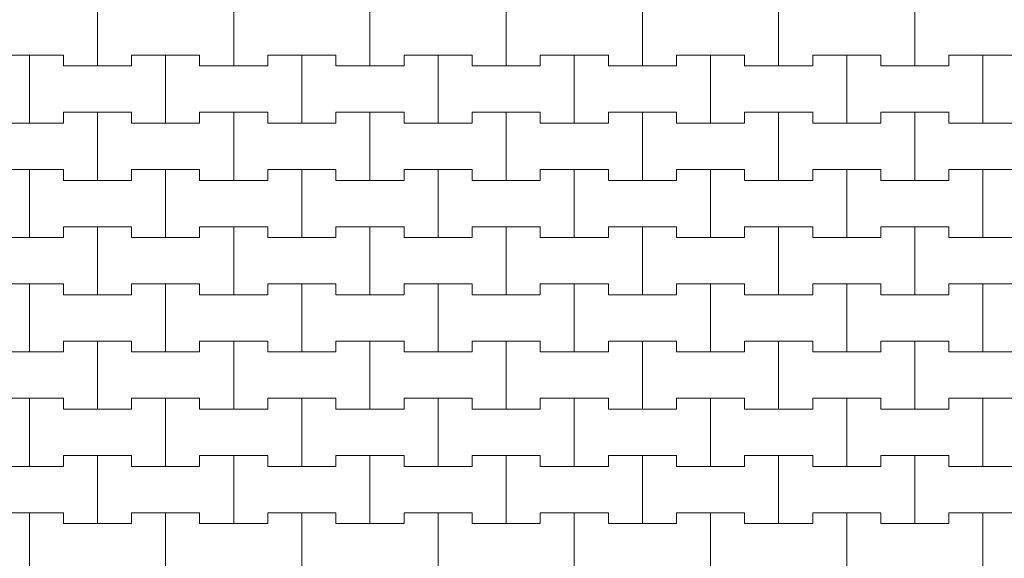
# Model space of a CAD drawing. Header units: millimetres. Extents: x 2826 to 3034, y 1533 to 1590.
# Tile 81 of 248: x 2945.392 to 2947.199, y 1567.605 to 1568.594. Entities that reach past the tile are written whole.
import ezdxf
from ezdxf.enums import TextEntityAlignment as Align

# ---------------------------------------------------------------- set-up
doc = ezdxf.new("R2010")
doc.units = ezdxf.units.MM
doc.layers.add('_Caneta_No__220', color=7, linetype='Continuous', lineweight=15, true_color=0x8a8a8a)
doc.styles.add('ESTILO_GERADO_2', font='arial.ttf')

# ---------------------------------------------------------------- blocks, each defined once
blk = doc.blocks.new('A$Cf44ad3b2')
at = {"layer": '_Caneta_No__220'}
for p, q in [((37.7387, 35.216), (37.7387, 35.341)), ((37.7387, 35.341), (37.7387, 35.216)), ((37.9887, 35.216), (37.9887, 35.341)), ((37.9887, 35.341), (37.9887, 35.216)), ((38.2387, 35.216), (38.2387, 35.341)), ((38.2387, 35.341), (38.2387, 35.216)), ((38.4887, 35.216), (38.4887, 35.341)), ((38.4887, 35.341), (38.4887, 35.216)), ((38.7387, 35.216), (38.7387, 35.341)), ((38.7387, 35.341), (38.7387, 35.216)), ((38.9887, 35.216), (38.9887, 35.341)), ((38.9887, 35.341), (38.9887, 35.216)), ((39.2387, 35.216), (39.2387, 35.341)), ((39.2387, 35.341), (39.2387, 35.216)), ((37.5512, 35.236), (37.6137, 35.236)), ((37.5512, 35.236), (37.6762, 35.236)), ((37.6137, 35.236), (37.6762, 35.236)), ((37.6137, 35.111), (37.6137, 35.236)), ((37.6137, 35.236), (37.6137, 35.111)), ((37.6762, 35.236), (37.6762, 35.216)), ((37.6762, 35.216), (37.6762, 35.236)), ((37.8012, 35.216), (37.8012, 35.236)), ((37.8012, 35.236), (37.8012, 35.216)), ((37.8012, 35.236), (37.8637, 35.236)), ((37.8012, 35.236), (37.9262, 35.236)), ((37.8637, 35.236), (37.9262, 35.236)), ((37.8637, 35.111), (37.8637, 35.236)), ((37.8637, 35.236), (37.8637, 35.111)), ((37.9262, 35.236), (37.9262, 35.216)), ((37.9262, 35.216), (37.9262, 35.236)), ((38.0512, 35.216), (38.0512, 35.236)), ((38.0512, 35.236), (38.0512, 35.216)), ((38.0512, 35.236), (38.1137, 35.236)), ((38.0512, 35.236), (38.1762, 35.236)), ((38.1137, 35.236), (38.1762, 35.236)), ((38.1137, 35.111), (38.1137, 35.236)), ((38.1137, 35.236), (38.1137, 35.111)), ((38.1762, 35.236), (38.1762, 35.216)), ((38.1762, 35.216), (38.1762, 35.236)), ((38.3012, 35.216), (38.3012, 35.236)), ((38.3012, 35.236), (38.3012, 35.216)), ((38.3012, 35.236), (38.3637, 35.236)), ((38.3012, 35.236), (38.4262, 35.236)), ((38.3637, 35.236), (38.4262, 35.236)), ((38.3637, 35.111), (38.3637, 35.236)), ((38.3637, 35.236), (38.3637, 35.111)), ((38.4262, 35.236), (38.4262, 35.216)), ((38.4262, 35.216), (38.4262, 35.236)), ((38.5512, 35.216), (38.5512, 35.236)), ((38.5512, 35.236), (38.5512, 35.216)), ((38.5512, 35.236), (38.6137, 35.236)), ((38.5512, 35.236), (38.6762, 35.236)), ((38.6137, 35.236), (38.6762, 35.236)), ((38.6137, 35.111), (38.6137, 35.236)), ((38.6137, 35.236), (38.6137, 35.111)), ((38.6762, 35.236), (38.6762, 35.216)), ((38.6762, 35.216), (38.6762, 35.236)), ((38.8012, 35.216), (38.8012, 35.236)), ((38.8012, 35.236), (38.8012, 35.216)), ((38.8012, 35.236), (38.8637, 35.236)), ((38.8012, 35.236), (38.9262, 35.236)), ((38.8637, 35.236), (38.9262, 35.236)), ((38.8637, 35.111), (38.8637, 35.236)), ((38.8637, 35.236), (38.8637, 35.111)), ((38.9262, 35.236), (38.9262, 35.216)), ((38.9262, 35.216), (38.9262, 35.236)), ((39.0512, 35.216), (39.0512, 35.236)), ((39.0512, 35.236), (39.0512, 35.216)), ((39.0512, 35.236), (39.1137, 35.236)), ((39.0512, 35.236), (39.1762, 35.236)), ((39.1137, 35.236), (39.1762, 35.236)), ((39.1137, 35.111), (39.1137, 35.236)), ((39.1137, 35.236), (39.1137, 35.111)), ((39.1762, 35.236), (39.1762, 35.216)), ((39.1762, 35.216), (39.1762, 35.236)), ((39.3012, 35.216), (39.3012, 35.236)), ((39.3012, 35.236), (39.3012, 35.216)), ((39.3012, 35.236), (39.3637, 35.236)), ((39.3012, 35.236), (39.4262, 35.236)), ((39.3637, 35.236), (39.4262, 35.236)), ((39.3637, 35.111), (39.3637, 35.236)), ((39.3637, 35.236), (39.3637, 35.111)), ((37.6762, 35.216), (37.7387, 35.216)), ((37.6762, 35.216), (37.8012, 35.216)), ((37.7387, 35.216), (37.8012, 35.216)), ((37.9262, 35.216), (37.9887, 35.216)), ((37.9262, 35.216), (38.0512, 35.216)), ((37.9887, 35.216), (38.0512, 35.216)), ((38.1762, 35.216), (38.2387, 35.216)), ((38.1762, 35.216), (38.3012, 35.216)), ((38.2387, 35.216), (38.3012, 35.216)), ((38.4262, 35.216), (38.4887, 35.216)), ((38.4262, 35.216), (38.5512, 35.216)), ((38.4887, 35.216), (38.5512, 35.216)), ((38.6762, 35.216), (38.7387, 35.216)), ((38.6762, 35.216), (38.8012, 35.216)), ((38.7387, 35.216), (38.8012, 35.216)), ((38.9262, 35.216), (38.9887, 35.216)), ((38.9262, 35.216), (39.0512, 35.216)), ((38.9887, 35.216), (39.0512, 35.216)), ((39.1762, 35.216), (39.2387, 35.216)), ((39.1762, 35.216), (39.3012, 35.216)), ((39.2387, 35.216), (39.3012, 35.216)), ((37.6762, 35.111), (37.6762, 35.131)), ((37.6762, 35.131), (37.6762, 35.111)), ((37.6762, 35.131), (37.7387, 35.131)), ((37.6762, 35.131), (37.8012, 35.131)), ((37.7387, 35.131), (37.8012, 35.131)), ((37.7387, 35.006), (37.7387, 35.131)), ((37.7387, 35.131), (37.7387, 35.006)), ((37.8012, 35.131), (37.8012, 35.111)), ((37.8012, 35.111), (37.8012, 35.131)), ((37.9262, 35.111), (37.9262, 35.131)), ((37.9262, 35.131), (37.9262, 35.111)), ((37.9262, 35.131), (37.9887, 35.131)), ((37.9262, 35.131), (38.0512, 35.131)), ((37.9887, 35.131), (38.0512, 35.131)), ((37.9887, 35.006), (37.9887, 35.131)), ((37.9887, 35.131), (37.9887, 35.006)), ((38.0512, 35.131), (38.0512, 35.111)), ((38.0512, 35.111), (38.0512, 35.131)), ((38.1762, 35.111), (38.1762, 35.131)), ((38.1762, 35.131), (38.1762, 35.111)), ((38.1762, 35.131), (38.2387, 35.131)), ((38.1762, 35.131), (38.3012, 35.131)), ((38.2387, 35.131), (38.3012, 35.131)), ((38.2387, 35.006), (38.2387, 35.131)), ((38.2387, 35.131), (38.2387, 35.006)), ((38.3012, 35.131), (38.3012, 35.111)), ((38.3012, 35.111), (38.3012, 35.131)), ((38.4262, 35.111), (38.4262, 35.131)), ((38.4262, 35.131), (38.4262, 35.111)), ((38.4262, 35.131), (38.4887, 35.131)), ((38.4262, 35.131), (38.5512, 35.131)), ((38.4887, 35.131), (38.5512, 35.131)), ((38.4887, 35.006), (38.4887, 35.131)), ((38.4887, 35.131), (38.4887, 35.006)), ((38.5512, 35.131), (38.5512, 35.111)), ((38.5512, 35.111), (38.5512, 35.131)), ((38.6762, 35.111), (38.6762, 35.131)), ((38.6762, 35.131), (38.6762, 35.111)), ((38.6762, 35.131), (38.7387, 35.131)), ((38.6762, 35.131), (38.8012, 35.131)), ((38.7387, 35.131), (38.8012, 35.131)), ((38.7387, 35.006), (38.7387, 35.131)), ((38.7387, 35.131), (38.7387, 35.006)), ((38.8012, 35.131), (38.8012, 35.111)), ((38.8012, 35.111), (38.8012, 35.131)), ((38.9262, 35.111), (38.9262, 35.131)), ((38.9262, 35.131), (38.9262, 35.111)), ((38.9262, 35.131), (38.9887, 35.131)), ((38.9262, 35.131), (39.0512, 35.131)), ((38.9887, 35.131), (39.0512, 35.131)), ((38.9887, 35.006), (38.9887, 35.131)), ((38.9887, 35.131), (38.9887, 35.006)), ((39.0512, 35.131), (39.0512, 35.111)), ((39.0512, 35.111), (39.0512, 35.131)), ((39.1762, 35.111), (39.1762, 35.131)), ((39.1762, 35.131), (39.1762, 35.111)), ((39.1762, 35.131), (39.2387, 35.131)), ((39.1762, 35.131), (39.3012, 35.131)), ((39.2387, 35.131), (39.3012, 35.131)), ((39.2387, 35.006), (39.2387, 35.131)), ((39.2387, 35.131), (39.2387, 35.006)), ((39.3012, 35.131), (39.3012, 35.111)), ((39.3012, 35.111), (39.3012, 35.131)), ((37.5512, 35.111), (37.6137, 35.111)), ((37.5512, 35.111), (37.6762, 35.111)), ((37.6137, 35.111), (37.6762, 35.111)), ((37.8012, 35.111), (37.8637, 35.111)), ((37.8012, 35.111), (37.9262, 35.111)), ((37.8637, 35.111), (37.9262, 35.111)), ((38.0512, 35.111), (38.1137, 35.111)), ((38.0512, 35.111), (38.1762, 35.111)), ((38.1137, 35.111), (38.1762, 35.111)), ((38.3012, 35.111), (38.3637, 35.111)), ((38.3012, 35.111), (38.4262, 35.111)), ((38.3637, 35.111), (38.4262, 35.111)), ((38.5512, 35.111), (38.6137, 35.111)), ((38.5512, 35.111), (38.6762, 35.111)), ((38.6137, 35.111), (38.6762, 35.111)), ((38.8012, 35.111), (38.8637, 35.111)), ((38.8012, 35.111), (38.9262, 35.111)), ((38.8637, 35.111), (38.9262, 35.111)), ((39.0512, 35.111), (39.1137, 35.111)), ((39.0512, 35.111), (39.1762, 35.111)), ((39.1137, 35.111), (39.1762, 35.111)), ((39.3012, 35.111), (39.3637, 35.111)), ((39.3012, 35.111), (39.4262, 35.111)), ((39.3637, 35.111), (39.4262, 35.111)), ((37.5512, 35.026), (37.6137, 35.026)), ((37.5512, 35.026), (37.6762, 35.026)), ((37.6137, 35.026), (37.6762, 35.026)), ((37.6137, 34.901), (37.6137, 35.026)), ((37.6137, 35.026), (37.6137, 34.901)), ((37.6762, 35.026), (37.6762, 35.006)), ((37.6762, 35.006), (37.6762, 35.026)), ((37.8012, 35.006), (37.8012, 35.026)), ((37.8012, 35.026), (37.8012, 35.006)), ((37.8012, 35.026), (37.8637, 35.026)), ((37.8012, 35.026), (37.9262, 35.026)), ((37.8637, 35.026), (37.9262, 35.026)), ((37.8637, 34.901), (37.8637, 35.026)), ((37.8637, 35.026), (37.8637, 34.901)), ((37.9262, 35.026), (37.9262, 35.006)), ((37.9262, 35.006), (37.9262, 35.026)), ((38.0512, 35.006), (38.0512, 35.026)), ((38.0512, 35.026), (38.0512, 35.006)), ((38.0512, 35.026), (38.1137, 35.026)), ((38.0512, 35.026), (38.1762, 35.026)), ((38.1137, 35.026), (38.1762, 35.026)), ((38.1137, 34.901), (38.1137, 35.026)), ((38.1137, 35.026), (38.1137, 34.901)), ((38.1762, 35.026), (38.1762, 35.006)), ((38.1762, 35.006), (38.1762, 35.026)), ((38.3012, 35.006), (38.3012, 35.026)), ((38.3012, 35.026), (38.3012, 35.006)), ((38.3012, 35.026), (38.3637, 35.026)), ((38.3012, 35.026), (38.4262, 35.026)), ((38.3637, 35.026), (38.4262, 35.026)), ((38.3637, 34.901), (38.3637, 35.026)), ((38.3637, 35.026), (38.3637, 34.901)), ((38.4262, 35.026), (38.4262, 35.006)), ((38.4262, 35.006), (38.4262, 35.026)), ((38.5512, 35.006), (38.5512, 35.026)), ((38.5512, 35.026), (38.5512, 35.006)), ((38.5512, 35.026), (38.6137, 35.026)), ((38.5512, 35.026), (38.6762, 35.026)), ((38.6137, 35.026), (38.6762, 35.026)), ((38.6137, 34.901), (38.6137, 35.026)), ((38.6137, 35.026), (38.6137, 34.901)), ((38.6762, 35.026), (38.6762, 35.006)), ((38.6762, 35.006), (38.6762, 35.026)), ((38.8012, 35.006), (38.8012, 35.026)), ((38.8012, 35.026), (38.8012, 35.006)), ((38.8012, 35.026), (38.8637, 35.026)), ((38.8012, 35.026), (38.9262, 35.026)), ((38.8637, 35.026), (38.9262, 35.026)), ((38.8637, 34.901), (38.8637, 35.026)), ((38.8637, 35.026), (38.8637, 34.901)), ((38.9262, 35.026), (38.9262, 35.006)), ((38.9262, 35.006), (38.9262, 35.026)), ((39.0512, 35.006), (39.0512, 35.026)), ((39.0512, 35.026), (39.0512, 35.006)), ((39.0512, 35.026), (39.1137, 35.026)), ((39.0512, 35.026), (39.1762, 35.026)), ((39.1137, 35.026), (39.1762, 35.026)), ((39.1137, 34.901), (39.1137, 35.026)), ((39.1137, 35.026), (39.1137, 34.901)), ((39.1762, 35.026), (39.1762, 35.006)), ((39.1762, 35.006), (39.1762, 35.026)), ((39.3012, 35.006), (39.3012, 35.026)), ((39.3012, 35.026), (39.3012, 35.006)), ((39.3012, 35.026), (39.3637, 35.026)), ((39.3012, 35.026), (39.4262, 35.026)), ((39.3637, 35.026), (39.4262, 35.026)), ((39.3637, 34.901), (39.3637, 35.026)), ((39.3637, 35.026), (39.3637, 34.901)), ((37.6762, 35.006), (37.7387, 35.006)), ((37.6762, 35.006), (37.8012, 35.006)), ((37.7387, 35.006), (37.8012, 35.006)), ((37.9262, 35.006), (37.9887, 35.006)), ((37.9262, 35.006), (38.0512, 35.006)), ((37.9887, 35.006), (38.0512, 35.006)), ((38.1762, 35.006), (38.2387, 35.006)), ((38.1762, 35.006), (38.3012, 35.006)), ((38.2387, 35.006), (38.3012, 35.006)), ((38.4262, 35.006), (38.4887, 35.006)), ((38.4262, 35.006), (38.5512, 35.006)), ((38.4887, 35.006), (38.5512, 35.006)), ((38.6762, 35.006), (38.7387, 35.006)), ((38.6762, 35.006), (38.8012, 35.006)), ((38.7387, 35.006), (38.8012, 35.006)), ((38.9262, 35.006), (38.9887, 35.006)), ((38.9262, 35.006), (39.0512, 35.006)), ((38.9887, 35.006), (39.0512, 35.006)), ((39.1762, 35.006), (39.2387, 35.006)), ((39.1762, 35.006), (39.3012, 35.006)), ((39.2387, 35.006), (39.3012, 35.006)), ((37.6762, 34.901), (37.6762, 34.921)), ((37.6762, 34.921), (37.6762, 34.901)), ((37.6762, 34.921), (37.7387, 34.921)), ((37.6762, 34.921), (37.8012, 34.921)), ((37.7387, 34.921), (37.8012, 34.921)), ((37.7387, 34.796), (37.7387, 34.921)), ((37.7387, 34.921), (37.7387, 34.796)), ((37.8012, 34.921), (37.8012, 34.901)), ((37.8012, 34.901), (37.8012, 34.921)), ((37.9262, 34.901), (37.9262, 34.921)), ((37.9262, 34.921), (37.9262, 34.901)), ((37.9262, 34.921), (37.9887, 34.921)), ((37.9262, 34.921), (38.0512, 34.921)), ((37.9887, 34.921), (38.0512, 34.921)), ((37.9887, 34.796), (37.9887, 34.921)), ((37.9887, 34.921), (37.9887, 34.796)), ((38.0512, 34.921), (38.0512, 34.901)), ((38.0512, 34.901), (38.0512, 34.921)), ((38.1762, 34.901), (38.1762, 34.921)), ((38.1762, 34.921), (38.1762, 34.901)), ((38.1762, 34.921), (38.2387, 34.921)), ((38.1762, 34.921), (38.3012, 34.921)), ((38.2387, 34.921), (38.3012, 34.921)), ((38.2387, 34.796), (38.2387, 34.921)), ((38.2387, 34.921), (38.2387, 34.796)), ((38.3012, 34.921), (38.3012, 34.901)), ((38.3012, 34.901), (38.3012, 34.921)), ((38.4262, 34.901), (38.4262, 34.921)), ((38.4262, 34.921), (38.4262, 34.901)), ((38.4262, 34.921), (38.4887, 34.921)), ((38.4262, 34.921), (38.5512, 34.921)), ((38.4887, 34.921), (38.5512, 34.921)), ((38.4887, 34.796), (38.4887, 34.921)), ((38.4887, 34.921), (38.4887, 34.796)), ((38.5512, 34.921), (38.5512, 34.901)), ((38.5512, 34.901), (38.5512, 34.921)), ((38.6762, 34.901), (38.6762, 34.921)), ((38.6762, 34.921), (38.6762, 34.901)), ((38.6762, 34.921), (38.7387, 34.921)), ((38.6762, 34.921), (38.8012, 34.921)), ((38.7387, 34.921), (38.8012, 34.921)), ((38.7387, 34.796), (38.7387, 34.921)), ((38.7387, 34.921), (38.7387, 34.796)), ((38.8012, 34.921), (38.8012, 34.901)), ((38.8012, 34.901), (38.8012, 34.921)), ((38.9262, 34.901), (38.9262, 34.921)), ((38.9262, 34.921), (38.9262, 34.901)), ((38.9262, 34.921), (38.9887, 34.921)), ((38.9262, 34.921), (39.0512, 34.921)), ((38.9887, 34.921), (39.0512, 34.921)), ((38.9887, 34.796), (38.9887, 34.921)), ((38.9887, 34.921), (38.9887, 34.796)), ((39.0512, 34.921), (39.0512, 34.901)), ((39.0512, 34.901), (39.0512, 34.921)), ((39.1762, 34.901), (39.1762, 34.921)), ((39.1762, 34.921), (39.1762, 34.901)), ((39.1762, 34.921), (39.2387, 34.921)), ((39.1762, 34.921), (39.3012, 34.921)), ((39.2387, 34.921), (39.3012, 34.921)), ((39.2387, 34.796), (39.2387, 34.921)), ((39.2387, 34.921), (39.2387, 34.796)), ((39.3012, 34.921), (39.3012, 34.901)), ((39.3012, 34.901), (39.3012, 34.921)), ((37.5512, 34.901), (37.6137, 34.901)), ((37.5512, 34.901), (37.6762, 34.901)), ((37.6137, 34.901), (37.6762, 34.901)), ((37.8012, 34.901), (37.8637, 34.901)), ((37.8012, 34.901), (37.9262, 34.901)), ((37.8637, 34.901), (37.9262, 34.901)), ((38.0512, 34.901), (38.1137, 34.901)), ((38.0512, 34.901), (38.1762, 34.901)), ((38.1137, 34.901), (38.1762, 34.901)), ((38.3012, 34.901), (38.3637, 34.901)), ((38.3012, 34.901), (38.4262, 34.901)), ((38.3637, 34.901), (38.4262, 34.901)), ((38.5512, 34.901), (38.6137, 34.901)), ((38.5512, 34.901), (38.6762, 34.901)), ((38.6137, 34.901), (38.6762, 34.901)), ((38.8012, 34.901), (38.8637, 34.901)), ((38.8012, 34.901), (38.9262, 34.901)), ((38.8637, 34.901), (38.9262, 34.901)), ((39.0512, 34.901), (39.1137, 34.901)), ((39.0512, 34.901), (39.1762, 34.901)), ((39.1137, 34.901), (39.1762, 34.901)), ((39.3012, 34.901), (39.3637, 34.901)), ((39.3012, 34.901), (39.4262, 34.901)), ((39.3637, 34.901), (39.4262, 34.901)), ((37.5512, 34.816), (37.6137, 34.816)), ((37.5512, 34.816), (37.6762, 34.816)), ((37.6137, 34.816), (37.6762, 34.816)), ((37.6137, 34.691), (37.6137, 34.816)), ((37.6137, 34.816), (37.6137, 34.691)), ((37.6762, 34.816), (37.6762, 34.796)), ((37.6762, 34.796), (37.6762, 34.816)), ((37.8012, 34.796), (37.8012, 34.816)), ((37.8012, 34.816), (37.8012, 34.796)), ((37.8012, 34.816), (37.8637, 34.816)), ((37.8012, 34.816), (37.9262, 34.816)), ((37.8637, 34.816), (37.9262, 34.816)), ((37.8637, 34.691), (37.8637, 34.816)), ((37.8637, 34.816), (37.8637, 34.691)), ((37.9262, 34.816), (37.9262, 34.796)), ((37.9262, 34.796), (37.9262, 34.816)), ((38.0512, 34.796), (38.0512, 34.816)), ((38.0512, 34.816), (38.0512, 34.796)), ((38.0512, 34.816), (38.1137, 34.816)), ((38.0512, 34.816), (38.1762, 34.816)), ((38.1137, 34.816), (38.1762, 34.816)), ((38.1137, 34.691), (38.1137, 34.816)), ((38.1137, 34.816), (38.1137, 34.691)), ((38.1762, 34.816), (38.1762, 34.796)), ((38.1762, 34.796), (38.1762, 34.816)), ((38.3012, 34.796), (38.3012, 34.816)), ((38.3012, 34.816), (38.3012, 34.796)), ((38.3012, 34.816), (38.3637, 34.816)), ((38.3012, 34.816), (38.4262, 34.816)), ((38.3637, 34.816), (38.4262, 34.816)), ((38.3637, 34.691), (38.3637, 34.816)), ((38.3637, 34.816), (38.3637, 34.691)), ((38.4262, 34.816), (38.4262, 34.796)), ((38.4262, 34.796), (38.4262, 34.816)), ((38.5512, 34.796), (38.5512, 34.816)), ((38.5512, 34.816), (38.5512, 34.796)), ((38.5512, 34.816), (38.6137, 34.816)), ((38.5512, 34.816), (38.6762, 34.816)), ((38.6137, 34.816), (38.6762, 34.816)), ((38.6137, 34.691), (38.6137, 34.816)), ((38.6137, 34.816), (38.6137, 34.691)), ((38.6762, 34.816), (38.6762, 34.796)), ((38.6762, 34.796), (38.6762, 34.816)), ((38.8012, 34.796), (38.8012, 34.816)), ((38.8012, 34.816), (38.8012, 34.796)), ((38.8012, 34.816), (38.8637, 34.816)), ((38.8012, 34.816), (38.9262, 34.816)), ((38.8637, 34.816), (38.9262, 34.816)), ((38.8637, 34.691), (38.8637, 34.816)), ((38.8637, 34.816), (38.8637, 34.691)), ((38.9262, 34.816), (38.9262, 34.796)), ((38.9262, 34.796), (38.9262, 34.816)), ((39.0512, 34.796), (39.0512, 34.816)), ((39.0512, 34.816), (39.0512, 34.796)), ((39.0512, 34.816), (39.1137, 34.816)), ((39.0512, 34.816), (39.1762, 34.816)), ((39.1137, 34.816), (39.1762, 34.816)), ((39.1137, 34.691), (39.1137, 34.816)), ((39.1137, 34.816), (39.1137, 34.691)), ((39.1762, 34.816), (39.1762, 34.796)), ((39.1762, 34.796), (39.1762, 34.816)), ((39.3012, 34.796), (39.3012, 34.816)), ((39.3012, 34.816), (39.3012, 34.796)), ((39.3012, 34.816), (39.3637, 34.816)), ((39.3012, 34.816), (39.4262, 34.816)), ((39.3637, 34.816), (39.4262, 34.816)), ((39.3637, 34.691), (39.3637, 34.816)), ((39.3637, 34.816), (39.3637, 34.691)), ((37.6762, 34.796), (37.7387, 34.796)), ((37.6762, 34.796), (37.8012, 34.796)), ((37.7387, 34.796), (37.8012, 34.796)), ((37.9262, 34.796), (37.9887, 34.796)), ((37.9262, 34.796), (38.0512, 34.796)), ((37.9887, 34.796), (38.0512, 34.796)), ((38.1762, 34.796), (38.2387, 34.796)), ((38.1762, 34.796), (38.3012, 34.796)), ((38.2387, 34.796), (38.3012, 34.796)), ((38.4262, 34.796), (38.4887, 34.796)), ((38.4262, 34.796), (38.5512, 34.796)), ((38.4887, 34.796), (38.5512, 34.796)), ((38.6762, 34.796), (38.7387, 34.796)), ((38.6762, 34.796), (38.8012, 34.796)), ((38.7387, 34.796), (38.8012, 34.796)), ((38.9262, 34.796), (38.9887, 34.796)), ((38.9262, 34.796), (39.0512, 34.796)), ((38.9887, 34.796), (39.0512, 34.796)), ((39.1762, 34.796), (39.2387, 34.796)), ((39.1762, 34.796), (39.3012, 34.796)), ((39.2387, 34.796), (39.3012, 34.796)), ((37.6762, 34.691), (37.6762, 34.711)), ((37.6762, 34.711), (37.6762, 34.691)), ((37.6762, 34.711), (37.7387, 34.711)), ((37.6762, 34.711), (37.8012, 34.711)), ((37.7387, 34.711), (37.8012, 34.711)), ((37.7387, 34.586), (37.7387, 34.711)), ((37.7387, 34.711), (37.7387, 34.586)), ((37.8012, 34.711), (37.8012, 34.691)), ((37.8012, 34.691), (37.8012, 34.711)), ((37.9262, 34.691), (37.9262, 34.711)), ((37.9262, 34.711), (37.9262, 34.691)), ((37.9262, 34.711), (37.9887, 34.711)), ((37.9262, 34.711), (38.0512, 34.711)), ((37.9887, 34.711), (38.0512, 34.711)), ((37.9887, 34.586), (37.9887, 34.711)), ((37.9887, 34.711), (37.9887, 34.586)), ((38.0512, 34.711), (38.0512, 34.691)), ((38.0512, 34.691), (38.0512, 34.711)), ((38.1762, 34.691), (38.1762, 34.711)), ((38.1762, 34.711), (38.1762, 34.691)), ((38.1762, 34.711), (38.2387, 34.711)), ((38.1762, 34.711), (38.3012, 34.711)), ((38.2387, 34.711), (38.3012, 34.711)), ((38.2387, 34.586), (38.2387, 34.711)), ((38.2387, 34.711), (38.2387, 34.586)), ((38.3012, 34.711), (38.3012, 34.691)), ((38.3012, 34.691), (38.3012, 34.711)), ((38.4262, 34.691), (38.4262, 34.711)), ((38.4262, 34.711), (38.4262, 34.691)), ((38.4262, 34.711), (38.4887, 34.711)), ((38.4262, 34.711), (38.5512, 34.711)), ((38.4887, 34.711), (38.5512, 34.711)), ((38.4887, 34.586), (38.4887, 34.711)), ((38.4887, 34.711), (38.4887, 34.586)), ((38.5512, 34.711), (38.5512, 34.691)), ((38.5512, 34.691), (38.5512, 34.711)), ((38.6762, 34.691), (38.6762, 34.711)), ((38.6762, 34.711), (38.6762, 34.691)), ((38.6762, 34.711), (38.7387, 34.711)), ((38.6762, 34.711), (38.8012, 34.711)), ((38.7387, 34.711), (38.8012, 34.711)), ((38.7387, 34.586), (38.7387, 34.711)), ((38.7387, 34.711), (38.7387, 34.586)), ((38.8012, 34.711), (38.8012, 34.691)), ((38.8012, 34.691), (38.8012, 34.711)), ((38.9262, 34.691), (38.9262, 34.711)), ((38.9262, 34.711), (38.9262, 34.691)), ((38.9262, 34.711), (38.9887, 34.711)), ((38.9262, 34.711), (39.0512, 34.711)), ((38.9887, 34.711), (39.0512, 34.711)), ((38.9887, 34.586), (38.9887, 34.711)), ((38.9887, 34.711), (38.9887, 34.586)), ((39.0512, 34.711), (39.0512, 34.691)), ((39.0512, 34.691), (39.0512, 34.711)), ((39.1762, 34.691), (39.1762, 34.711)), ((39.1762, 34.711), (39.1762, 34.691)), ((39.1762, 34.711), (39.2387, 34.711)), ((39.1762, 34.711), (39.3012, 34.711)), ((39.2387, 34.711), (39.3012, 34.711)), ((39.2387, 34.586), (39.2387, 34.711)), ((39.2387, 34.711), (39.2387, 34.586)), ((39.3012, 34.711), (39.3012, 34.691)), ((39.3012, 34.691), (39.3012, 34.711)), ((37.5512, 34.691), (37.6137, 34.691)), ((37.5512, 34.691), (37.6762, 34.691)), ((37.6137, 34.691), (37.6762, 34.691)), ((37.8012, 34.691), (37.8637, 34.691)), ((37.8012, 34.691), (37.9262, 34.691)), ((37.8637, 34.691), (37.9262, 34.691)), ((38.0512, 34.691), (38.1137, 34.691)), ((38.0512, 34.691), (38.1762, 34.691)), ((38.1137, 34.691), (38.1762, 34.691)), ((38.3012, 34.691), (38.3637, 34.691)), ((38.3012, 34.691), (38.4262, 34.691)), ((38.3637, 34.691), (38.4262, 34.691)), ((38.5512, 34.691), (38.6137, 34.691)), ((38.5512, 34.691), (38.6762, 34.691)), ((38.6137, 34.691), (38.6762, 34.691)), ((38.8012, 34.691), (38.8637, 34.691)), ((38.8012, 34.691), (38.9262, 34.691)), ((38.8637, 34.691), (38.9262, 34.691)), ((39.0512, 34.691), (39.1137, 34.691)), ((39.0512, 34.691), (39.1762, 34.691)), ((39.1137, 34.691), (39.1762, 34.691)), ((39.3012, 34.691), (39.3637, 34.691)), ((39.3012, 34.691), (39.4262, 34.691)), ((39.3637, 34.691), (39.4262, 34.691)), ((37.5512, 34.606), (37.6137, 34.606)), ((37.5512, 34.606), (37.6762, 34.606)), ((37.6137, 34.606), (37.6762, 34.606)), ((37.6137, 34.481), (37.6137, 34.606)), ((37.6137, 34.606), (37.6137, 34.481)), ((37.6762, 34.606), (37.6762, 34.586)), ((37.6762, 34.586), (37.6762, 34.606)), ((37.8012, 34.586), (37.8012, 34.606)), ((37.8012, 34.606), (37.8012, 34.586)), ((37.8012, 34.606), (37.8637, 34.606)), ((37.8012, 34.606), (37.9262, 34.606)), ((37.8637, 34.606), (37.9262, 34.606)), ((37.8637, 34.481), (37.8637, 34.606)), ((37.8637, 34.606), (37.8637, 34.481)), ((37.9262, 34.606), (37.9262, 34.586)), ((37.9262, 34.586), (37.9262, 34.606)), ((38.0512, 34.586), (38.0512, 34.606)), ((38.0512, 34.606), (38.0512, 34.586)), ((38.0512, 34.606), (38.1137, 34.606)), ((38.0512, 34.606), (38.1762, 34.606)), ((38.1137, 34.606), (38.1762, 34.606)), ((38.1137, 34.481), (38.1137, 34.606)), ((38.1137, 34.606), (38.1137, 34.481)), ((38.1762, 34.606), (38.1762, 34.586)), ((38.1762, 34.586), (38.1762, 34.606)), ((38.3012, 34.586), (38.3012, 34.606)), ((38.3012, 34.606), (38.3012, 34.586)), ((38.3012, 34.606), (38.3637, 34.606)), ((38.3012, 34.606), (38.4262, 34.606)), ((38.3637, 34.606), (38.4262, 34.606)), ((38.3637, 34.481), (38.3637, 34.606)), ((38.3637, 34.606), (38.3637, 34.481)), ((38.4262, 34.606), (38.4262, 34.586)), ((38.4262, 34.586), (38.4262, 34.606)), ((38.5512, 34.586), (38.5512, 34.606)), ((38.5512, 34.606), (38.5512, 34.586)), ((38.5512, 34.606), (38.6137, 34.606)), ((38.5512, 34.606), (38.6762, 34.606)), ((38.6137, 34.606), (38.6762, 34.606)), ((38.6137, 34.481), (38.6137, 34.606)), ((38.6137, 34.606), (38.6137, 34.481)), ((38.6762, 34.606), (38.6762, 34.586)), ((38.6762, 34.586), (38.6762, 34.606)), ((38.8012, 34.586), (38.8012, 34.606)), ((38.8012, 34.606), (38.8012, 34.586)), ((38.8012, 34.606), (38.8637, 34.606)), ((38.8012, 34.606), (38.9262, 34.606)), ((38.8637, 34.606), (38.9262, 34.606)), ((38.8637, 34.481), (38.8637, 34.606)), ((38.8637, 34.606), (38.8637, 34.481)), ((38.9262, 34.606), (38.9262, 34.586)), ((38.9262, 34.586), (38.9262, 34.606)), ((39.0512, 34.586), (39.0512, 34.606)), ((39.0512, 34.606), (39.0512, 34.586)), ((39.0512, 34.606), (39.1137, 34.606)), ((39.0512, 34.606), (39.1762, 34.606)), ((39.1137, 34.606), (39.1762, 34.606)), ((39.1137, 34.481), (39.1137, 34.606)), ((39.1137, 34.606), (39.1137, 34.481)), ((39.1762, 34.606), (39.1762, 34.586)), ((39.1762, 34.586), (39.1762, 34.606)), ((39.3012, 34.586), (39.3012, 34.606)), ((39.3012, 34.606), (39.3012, 34.586)), ((39.3012, 34.606), (39.3637, 34.606)), ((39.3012, 34.606), (39.4262, 34.606)), ((39.3637, 34.606), (39.4262, 34.606)), ((39.3637, 34.481), (39.3637, 34.606)), ((39.3637, 34.606), (39.3637, 34.481)), ((37.6762, 34.586), (37.7387, 34.586)), ((37.6762, 34.586), (37.8012, 34.586)), ((37.7387, 34.586), (37.8012, 34.586)), ((37.9262, 34.586), (37.9887, 34.586)), ((37.9262, 34.586), (38.0512, 34.586)), ((37.9887, 34.586), (38.0512, 34.586)), ((38.1762, 34.586), (38.2387, 34.586)), ((38.1762, 34.586), (38.3012, 34.586)), ((38.2387, 34.586), (38.3012, 34.586)), ((38.4262, 34.586), (38.4887, 34.586)), ((38.4262, 34.586), (38.5512, 34.586)), ((38.4887, 34.586), (38.5512, 34.586)), ((38.6762, 34.586), (38.7387, 34.586)), ((38.6762, 34.586), (38.8012, 34.586)), ((38.7387, 34.586), (38.8012, 34.586)), ((38.9262, 34.586), (38.9887, 34.586)), ((38.9262, 34.586), (39.0512, 34.586)), ((38.9887, 34.586), (39.0512, 34.586)), ((39.1762, 34.586), (39.2387, 34.586)), ((39.1762, 34.586), (39.3012, 34.586)), ((39.2387, 34.586), (39.3012, 34.586)), ((37.6762, 34.481), (37.6762, 34.501)), ((37.6762, 34.501), (37.6762, 34.481)), ((37.6762, 34.501), (37.7387, 34.501)), ((37.6762, 34.501), (37.8012, 34.501)), ((37.7387, 34.501), (37.8012, 34.501)), ((37.7387, 34.376), (37.7387, 34.501)), ((37.7387, 34.501), (37.7387, 34.376)), ((37.8012, 34.501), (37.8012, 34.481)), ((37.8012, 34.481), (37.8012, 34.501)), ((37.9262, 34.481), (37.9262, 34.501)), ((37.9262, 34.501), (37.9262, 34.481)), ((37.9262, 34.501), (37.9887, 34.501)), ((37.9262, 34.501), (38.0512, 34.501)), ((37.9887, 34.501), (38.0512, 34.501)), ((37.9887, 34.376), (37.9887, 34.501)), ((37.9887, 34.501), (37.9887, 34.376)), ((38.0512, 34.501), (38.0512, 34.481)), ((38.0512, 34.481), (38.0512, 34.501)), ((38.1762, 34.481), (38.1762, 34.501)), ((38.1762, 34.501), (38.1762, 34.481)), ((38.1762, 34.501), (38.2387, 34.501)), ((38.1762, 34.501), (38.3012, 34.501)), ((38.2387, 34.501), (38.3012, 34.501)), ((38.2387, 34.376), (38.2387, 34.501)), ((38.2387, 34.501), (38.2387, 34.376)), ((38.3012, 34.501), (38.3012, 34.481)), ((38.3012, 34.481), (38.3012, 34.501)), ((38.4262, 34.481), (38.4262, 34.501)), ((38.4262, 34.501), (38.4262, 34.481)), ((38.4262, 34.501), (38.4887, 34.501)), ((38.4262, 34.501), (38.5512, 34.501)), ((38.4887, 34.501), (38.5512, 34.501)), ((38.4887, 34.376), (38.4887, 34.501)), ((38.4887, 34.501), (38.4887, 34.376)), ((38.5512, 34.501), (38.5512, 34.481)), ((38.5512, 34.481), (38.5512, 34.501)), ((38.6762, 34.481), (38.6762, 34.501)), ((38.6762, 34.501), (38.6762, 34.481)), ((38.6762, 34.501), (38.7387, 34.501)), ((38.6762, 34.501), (38.8012, 34.501)), ((38.7387, 34.501), (38.8012, 34.501)), ((38.7387, 34.376), (38.7387, 34.501)), ((38.7387, 34.501), (38.7387, 34.376)), ((38.8012, 34.501), (38.8012, 34.481)), ((38.8012, 34.481), (38.8012, 34.501)), ((38.9262, 34.481), (38.9262, 34.501)), ((38.9262, 34.501), (38.9262, 34.481)), ((38.9262, 34.501), (38.9887, 34.501)), ((38.9262, 34.501), (39.0512, 34.501)), ((38.9887, 34.501), (39.0512, 34.501)), ((38.9887, 34.376), (38.9887, 34.501)), ((38.9887, 34.501), (38.9887, 34.376)), ((39.0512, 34.501), (39.0512, 34.481)), ((39.0512, 34.481), (39.0512, 34.501)), ((39.1762, 34.481), (39.1762, 34.501)), ((39.1762, 34.501), (39.1762, 34.481)), ((39.1762, 34.501), (39.2387, 34.501)), ((39.1762, 34.501), (39.3012, 34.501)), ((39.2387, 34.501), (39.3012, 34.501)), ((39.2387, 34.376), (39.2387, 34.501)), ((39.2387, 34.501), (39.2387, 34.376)), ((39.3012, 34.501), (39.3012, 34.481)), ((39.3012, 34.481), (39.3012, 34.501)), ((37.5512, 34.481), (37.6137, 34.481)), ((37.5512, 34.481), (37.6762, 34.481)), ((37.6137, 34.481), (37.6762, 34.481)), ((37.8012, 34.481), (37.8637, 34.481)), ((37.8012, 34.481), (37.9262, 34.481)), ((37.8637, 34.481), (37.9262, 34.481)), ((38.0512, 34.481), (38.1137, 34.481)), ((38.0512, 34.481), (38.1762, 34.481)), ((38.1137, 34.481), (38.1762, 34.481)), ((38.3012, 34.481), (38.3637, 34.481)), ((38.3012, 34.481), (38.4262, 34.481)), ((38.3637, 34.481), (38.4262, 34.481)), ((38.5512, 34.481), (38.6137, 34.481)), ((38.5512, 34.481), (38.6762, 34.481)), ((38.6137, 34.481), (38.6762, 34.481)), ((38.8012, 34.481), (38.8637, 34.481)), ((38.8012, 34.481), (38.9262, 34.481)), ((38.8637, 34.481), (38.9262, 34.481)), ((39.0512, 34.481), (39.1137, 34.481)), ((39.0512, 34.481), (39.1762, 34.481)), ((39.1137, 34.481), (39.1762, 34.481)), ((39.3012, 34.481), (39.3637, 34.481)), ((39.3012, 34.481), (39.4262, 34.481)), ((39.3637, 34.481), (39.4262, 34.481)), ((37.5512, 34.396), (37.6137, 34.396)), ((37.5512, 34.396), (37.6762, 34.396)), ((37.6137, 34.396), (37.6762, 34.396)), ((37.6137, 34.271), (37.6137, 34.396)), ((37.6137, 34.396), (37.6137, 34.271)), ((37.6762, 34.396), (37.6762, 34.376)), ((37.6762, 34.376), (37.6762, 34.396)), ((37.8012, 34.376), (37.8012, 34.396)), ((37.8012, 34.396), (37.8012, 34.376)), ((37.8012, 34.396), (37.8637, 34.396)), ((37.8012, 34.396), (37.9262, 34.396)), ((37.8637, 34.396), (37.9262, 34.396)), ((37.8637, 34.271), (37.8637, 34.396)), ((37.8637, 34.396), (37.8637, 34.271)), ((37.9262, 34.396), (37.9262, 34.376)), ((37.9262, 34.376), (37.9262, 34.396)), ((38.0512, 34.376), (38.0512, 34.396)), ((38.0512, 34.396), (38.0512, 34.376)), ((38.0512, 34.396), (38.1137, 34.396)), ((38.0512, 34.396), (38.1762, 34.396)), ((38.1137, 34.396), (38.1762, 34.396)), ((38.1137, 34.271), (38.1137, 34.396)), ((38.1137, 34.396), (38.1137, 34.271)), ((38.1762, 34.396), (38.1762, 34.376)), ((38.1762, 34.376), (38.1762, 34.396)), ((38.3012, 34.376), (38.3012, 34.396)), ((38.3012, 34.396), (38.3012, 34.376)), ((38.3012, 34.396), (38.3637, 34.396)), ((38.3012, 34.396), (38.4262, 34.396)), ((38.3637, 34.396), (38.4262, 34.396)), ((38.3637, 34.271), (38.3637, 34.396)), ((38.3637, 34.396), (38.3637, 34.271)), ((38.4262, 34.396), (38.4262, 34.376)), ((38.4262, 34.376), (38.4262, 34.396)), ((38.5512, 34.376), (38.5512, 34.396)), ((38.5512, 34.396), (38.5512, 34.376)), ((38.5512, 34.396), (38.6137, 34.396)), ((38.5512, 34.396), (38.6762, 34.396)), ((38.6137, 34.396), (38.6762, 34.396)), ((38.6137, 34.271), (38.6137, 34.396)), ((38.6137, 34.396), (38.6137, 34.271)), ((38.6762, 34.396), (38.6762, 34.376)), ((38.6762, 34.376), (38.6762, 34.396)), ((38.8012, 34.376), (38.8012, 34.396)), ((38.8012, 34.396), (38.8012, 34.376)), ((38.8012, 34.396), (38.8637, 34.396)), ((38.8012, 34.396), (38.9262, 34.396)), ((38.8637, 34.396), (38.9262, 34.396)), ((38.8637, 34.271), (38.8637, 34.396)), ((38.8637, 34.396), (38.8637, 34.271)), ((38.9262, 34.396), (38.9262, 34.376)), ((38.9262, 34.376), (38.9262, 34.396)), ((39.0512, 34.376), (39.0512, 34.396)), ((39.0512, 34.396), (39.0512, 34.376)), ((39.0512, 34.396), (39.1137, 34.396)), ((39.0512, 34.396), (39.1762, 34.396)), ((39.1137, 34.396), (39.1762, 34.396)), ((39.1137, 34.271), (39.1137, 34.396)), ((39.1137, 34.396), (39.1137, 34.271)), ((39.1762, 34.396), (39.1762, 34.376)), ((39.1762, 34.376), (39.1762, 34.396)), ((39.3012, 34.376), (39.3012, 34.396)), ((39.3012, 34.396), (39.3012, 34.376)), ((39.3012, 34.396), (39.3637, 34.396)), ((39.3012, 34.396), (39.4262, 34.396)), ((39.3637, 34.396), (39.4262, 34.396)), ((39.3637, 34.271), (39.3637, 34.396)), ((39.3637, 34.396), (39.3637, 34.271)), ((37.6762, 34.376), (37.7387, 34.376)), ((37.6762, 34.376), (37.8012, 34.376)), ((37.7387, 34.376), (37.8012, 34.376)), ((37.9262, 34.376), (37.9887, 34.376)), ((37.9262, 34.376), (38.0512, 34.376)), ((37.9887, 34.376), (38.0512, 34.376)), ((38.1762, 34.376), (38.2387, 34.376)), ((38.1762, 34.376), (38.3012, 34.376)), ((38.2387, 34.376), (38.3012, 34.376)), ((38.4262, 34.376), (38.4887, 34.376)), ((38.4262, 34.376), (38.5512, 34.376)), ((38.4887, 34.376), (38.5512, 34.376)), ((38.6762, 34.376), (38.7387, 34.376)), ((38.6762, 34.376), (38.8012, 34.376)), ((38.7387, 34.376), (38.8012, 34.376)), ((38.9262, 34.376), (38.9887, 34.376)), ((38.9262, 34.376), (39.0512, 34.376)), ((38.9887, 34.376), (39.0512, 34.376)), ((39.1762, 34.376), (39.2387, 34.376)), ((39.1762, 34.376), (39.3012, 34.376)), ((39.2387, 34.376), (39.3012, 34.376))]:
    blk.add_line(p, q, dxfattribs=at)
at = {"layer": '_Caneta_No__220', "style": 'ESTILO_GERADO_2'}
for p in [(50.2713, 22.5674), (50.8713, 22.5674)]:
    blk.add_attdef('txt', text='', height=0.12, dxfattribs=at).set_placement(p, align=Align.MIDDLE_CENTER)
blk.add_attdef('txt', text='', height=0.12, rotation=90, dxfattribs=at).set_placement((17.1363, 18.425), align=Align.MIDDLE_CENTER)

msp = doc.modelspace()

# ---------------------------------------------------------------- block references
msp.add_blockref('A$Cf44ad3b2', (2907.7964, 1533.293))

doc.saveas('drawing.dxf')
